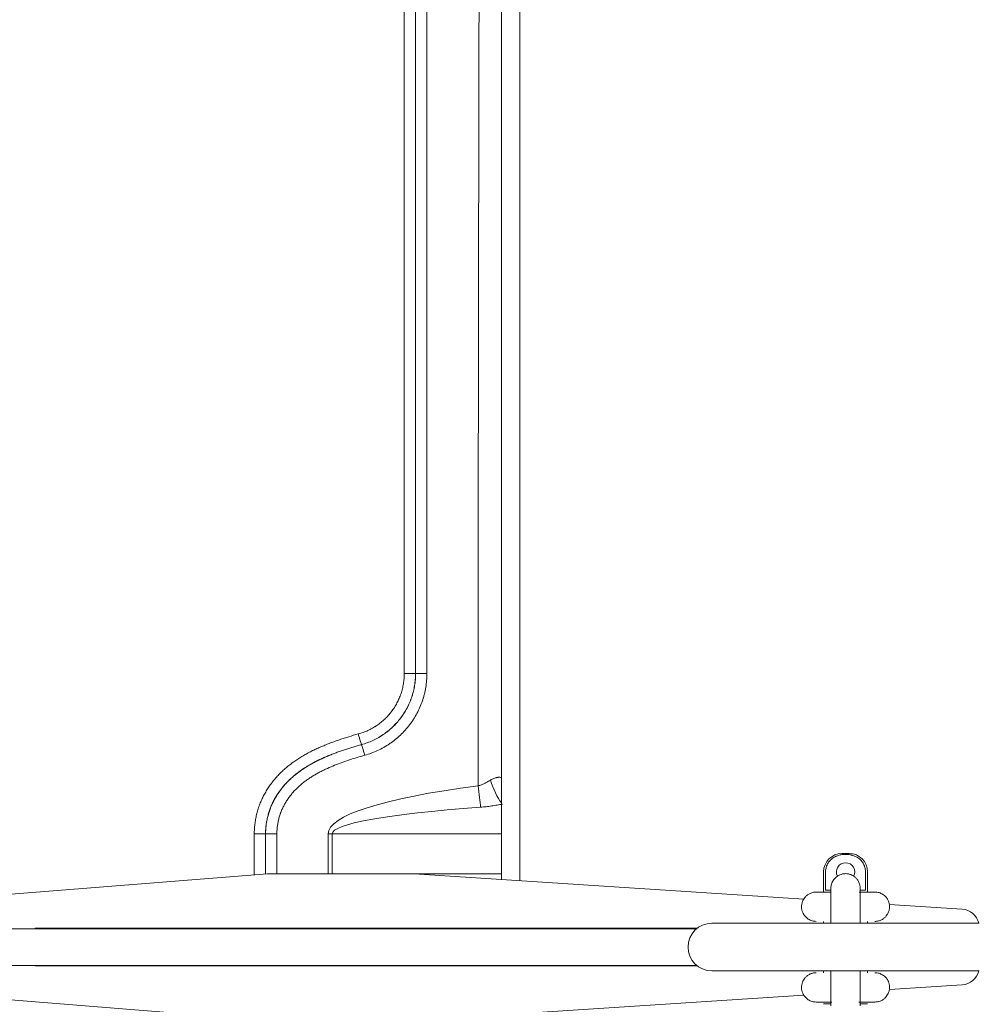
# Model space of a CAD drawing. Header units: millimetres. Extents: x -8 to 594, y 0 to 420.
# Tile 152 of 249: x 221 to 234, y 309 to 323. Entities that reach past the tile are written whole.
import ezdxf

# ---------------------------------------------------------------- set-up
doc = ezdxf.new("R2010")
doc.units = ezdxf.units.MM
doc.layers.add('1', color=7, linetype='Continuous', true_color=0xffffff)
doc.styles.add('Calibri', font='txt')
doc.dimstyles.get("Standard").update_dxf_attribs({"dimtxt": 0.18, "dimasz": 0.18, "dimexe": 0.18, "dimexo": 0.0625, "dimgap": 0.09, "dimtad": 0, "dimtih": 1, "dimtoh": 1, "dimdec": 4, "dimzin": 0, "dimdsep": 46, "dimtxsty": 'Standard', "dimcen": 0.09, "dimadec": 0, "dimazin": 0, "dimtfac": 1, "dimtdec": 4, "dimtofl": 0, "dimtmove": 0, "dimatfit": 3, "dimfxl": 0, "dimtolj": 1, "dimtzin": 0, "dimarcsym": 0})

# ---------------------------------------------------------------- blocks, each defined once
blk = doc.blocks.new('_U2')
at = {"layer": '1', "color": 18, "lineweight": 13}
for p, q in [((147.37, 320.701), (147.37, 378.38)), ((281.821, 328.547), (281.821, 378.38)), ((147.37, 376.38), (189.299, 376.38)), ((281.821, 376.38), (239.891, 376.38))]:
    blk.add_line(p, q, dxfattribs=at)
at = {"layer": '1', "color": 18}
for points in [[(147.37, 376.38), (150.87, 377.318), (150.87, 375.442)], [(281.821, 376.38), (278.321, 375.442), (278.321, 377.318)]]:
    blk.add_solid(points, dxfattribs=at)
at = {"layer": '1', "color": 18, "linetype": 'Continuous', "lineweight": 13, "char_height": 3.5, "attachment_point": 7, "line_spacing_factor": 1.399613, "style": 'Calibri'}
for s, insert in [('\\fCalibri|b0|i0;\\W1.0000;2.7', (190.985, 373.383)), ('\\fCalibri|b0|i0;\\W1.0000;LIFT POINT SPAN', (201.135, 373.383))]:
    blk.add_mtext(s, dxfattribs=dict(at, insert=insert))

msp = doc.modelspace()

# ---------------------------------------------------------------- linework, layer by layer
at = {"layer": '1', "color": 155, "linetype": 'Continuous', "lineweight": 18}
for p, q in [((227.531, 310.82), (227.531, 331.364)), ((224.157, 311.44), (224.311, 311.44)), ((232.226, 311.173), (232.176, 311.173)), ((232.276, 311.173), (232.226, 311.173)), ((224.339, 310.898), (218.272, 310.416)), ((226.339, 310.898), (224.339, 310.898)), ((226.339, 310.898), (227.531, 310.898)), ((231.658, 310.553), (226.339, 310.898)), ((231.926, 310.923), (231.926, 310.648)), ((231.953, 310.673), (231.953, 310.923)), ((232.498, 310.923), (232.498, 310.673)), ((232.526, 310.648), (232.526, 310.923)), ((232.023, 310.673), (231.953, 310.673)), ((232.498, 310.673), (232.426, 310.673)), ((233.818, 310.413), (232.822, 310.478)), ((230.193, 310.148), (218.042, 310.148)), ((221.17, 310.148), (221.17, 310.153)), ((221.17, 310.153), (230.199, 310.153)), ((224.339, 310.148), (224.339, 310.153)), ((224.539, 310.148), (224.539, 310.153)), ((225.997, 310.148), (225.997, 310.153)), ((225.997, 310.148), (225.997, 310.153)), ((226.139, 310.148), (226.139, 310.153)), ((226.339, 310.148), (226.339, 310.153)), ((227.531, 310.147), (227.531, 310.153)), ((234.051, 310.223), (230.401, 310.223)), ((231.926, 310.248), (231.926, 310.223)), ((232.526, 310.223), (232.526, 310.248)), ((230.193, 309.648), (218.042, 309.648)), ((221.17, 309.643), (221.17, 309.648)), ((230.199, 309.643), (221.17, 309.643)), ((224.339, 309.643), (224.339, 309.648)), ((224.539, 309.643), (224.539, 309.648)), ((225.997, 309.643), (225.997, 309.648)), ((225.997, 309.643), (225.997, 309.648)), ((226.139, 309.643), (226.139, 309.648)), ((226.339, 309.643), (226.339, 309.648)), ((227.531, 309.643), (227.531, 309.648)), ((230.401, 309.573), (234.051, 309.573)), ((231.926, 309.573), (231.926, 309.548)), ((232.526, 309.548), (232.526, 309.573)), ((218.272, 309.38), (224.339, 308.898)), ((232.823, 309.318), (233.818, 309.383)), ((226.339, 308.898), (231.657, 309.243)), ((231.926, 309.123), (232.024, 309.123)), ((232.428, 309.123), (232.526, 309.123))]:
    msp.add_line(p, q, dxfattribs=at)
at = {"layer": '1', "color": 155, "linetype": 'Continuous', "lineweight": 13}
for p, q in [((227.781, 331.364), (227.781, 310.804)), ((226.204, 313.628), (226.204, 325.072)), ((226.358, 325.072), (226.358, 313.628)), ((226.359, 313.628), (226.359, 325.072)), ((226.513, 325.072), (226.513, 313.628)), ((226.204, 313.628), (226.358, 313.628)), ((226.358, 313.628), (226.359, 313.628)), ((226.359, 313.628), (226.513, 313.628)), ((224.157, 310.883), (224.157, 311.44)), ((224.311, 311.44), (224.311, 310.896)), ((224.312, 311.44), (224.311, 311.44)), ((224.312, 310.896), (224.312, 311.44)), ((224.312, 311.44), (224.466, 311.44)), ((224.466, 311.44), (224.466, 310.898)), ((225.22, 311.44), (225.164, 311.44)), ((225.164, 310.898), (225.164, 311.44)), ((227.53, 311.44), (225.22, 311.44)), ((225.22, 311.44), (225.22, 310.898)), ((224.157, 310.148), (224.157, 310.153)), ((224.311, 310.153), (224.311, 310.148)), ((224.312, 310.148), (224.312, 310.153)), ((227.781, 310.153), (227.781, 310.147)), ((224.157, 309.643), (224.157, 309.648)), ((224.311, 309.648), (224.311, 309.643)), ((224.312, 309.643), (224.312, 309.648)), ((227.781, 309.648), (227.781, 309.643))]:
    msp.add_line(p, q, dxfattribs=at)
at = {"layer": '1', "color": 155, "linetype": 'Continuous', "lineweight": 18}
for centre, radius, start, end in [((232.176, 310.923), 0.25, 90, 180), ((232.276, 310.923), 0.25, 0, 90), ((232.226, 310.923), 0.125, 90, 208.125), ((232.226, 310.923), 0.125, 331.425, 90), ((233.802, 310.164), 0.25, 13.7256, 86.2908), ((230.401, 309.898), 0.325, 90, 180), ((230.401, 309.898), 0.325, 180, 270), ((233.802, 309.632), 0.25, 273.7092, 346.2744)]:
    msp.add_arc(centre, radius, start, end, dxfattribs=at)
at = {"layer": '1', "color": 155, "linetype": 'Continuous', "lineweight": 13}
for centre, major_axis, ratio, start_param, end_param in [((227.506, 312.175), (-0.131, 0.378), 0.297938, 1.467557, 2.425594), ((231.622, 311.44), (6.458, 0), 0.139366, 2.32275, 3.141593), ((227.201, 312.098), (-0.052, 0.397), 0.025811, 3.8811, 4.709025), ((231.612, 311.44), (6.392, 0), 0.078225, 2.32275, 3.141593)]:
    msp.add_ellipse(centre, major_axis=major_axis, ratio=ratio, start_param=start_param, end_param=end_param, dxfattribs=at)
for points, degree in [([(227.211, 312.098), (227.213, 316.873), (227.22, 321.649), (227.234, 326.425)], 3), ([(225.621, 312.658), (225.621, 312.659)], 1), ([(227.53, 310.898), (227.53, 311.079), (227.53, 311.259), (227.53, 311.44)], 3)]:
    msp.add_open_spline(points, degree=degree, dxfattribs=at)
for points, knots in [([(225.577, 312.804), (225.6, 312.81), (225.622, 312.817), (225.665, 312.833), (225.687, 312.842), (225.729, 312.862), (225.749, 312.872), (225.78, 312.889), (225.79, 312.895), (225.802, 312.903), (225.804, 312.904), (225.809, 312.907), (225.812, 312.909), (225.819, 312.914), (225.824, 312.917), (225.848, 312.933), (225.867, 312.947), (225.903, 312.976), (225.92, 312.991), (225.954, 313.023), (225.97, 313.039), (225.993, 313.065), (226.001, 313.074), (226.012, 313.088), (226.015, 313.092), (226.021, 313.099), (226.024, 313.104), (226.042, 313.127), (226.057, 313.148), (226.082, 313.187), (226.094, 313.207), (226.115, 313.248), (226.125, 313.268), (226.139, 313.3), (226.143, 313.311), (226.152, 313.333), (226.156, 313.344), (226.167, 313.377), (226.173, 313.399), (226.184, 313.444), (226.194, 313.49), (226.199, 313.535), (226.203, 313.582), (226.204, 313.605), (226.204, 313.628)], [0, 0, 0, 0, 0.0625, 0.0625, 0.125, 0.125, 0.1875, 0.1875, 0.21875, 0.21875, 0.226562, 0.226562, 0.234375, 0.234375, 0.25, 0.25, 0.3125, 0.3125, 0.375, 0.375, 0.4375, 0.4375, 0.46875, 0.46875, 0.484375, 0.484375, 0.492188, 0.5, 0.5625, 0.5625, 0.625, 0.625, 0.6875, 0.6875, 0.71875, 0.71875, 0.75, 0.75, 0.8125, 0.8125, 0.875, 0.9375, 0.9375, 1, 1, 1, 1]), ([(226.358, 313.628), (226.358, 313.601), (226.357, 313.573), (226.352, 313.519), (226.346, 313.465), (226.335, 313.412), (226.322, 313.359), (226.314, 313.333), (226.301, 313.294), (226.296, 313.281), (226.286, 313.255), (226.281, 313.243), (226.265, 313.205), (226.253, 313.181), (226.228, 313.133), (226.214, 313.11), (226.185, 313.064), (226.169, 313.042), (226.151, 313.017), (226.149, 313.014), (226.144, 313.009), (226.142, 313.006), (226.136, 312.998), (226.123, 312.982), (226.11, 312.967), (226.082, 312.936), (226.063, 312.917), (226.024, 312.879), (226.004, 312.862), (225.961, 312.828), (225.939, 312.812), (225.911, 312.792), (225.905, 312.789), (225.897, 312.783), (225.894, 312.781), (225.888, 312.777), (225.874, 312.768), (225.859, 312.76), (225.823, 312.739), (225.799, 312.727), (225.75, 312.704), (225.725, 312.694), (225.673, 312.675), (225.647, 312.667), (225.621, 312.659)], [0, 0, 0, 0, 0.0625, 0.0625, 0.125, 0.1875, 0.1875, 0.25, 0.25, 0.28125, 0.28125, 0.3125, 0.3125, 0.375, 0.375, 0.4375, 0.4375, 0.5, 0.5, 0.507812, 0.507812, 0.515625, 0.515625, 0.53125, 0.5625, 0.5625, 0.625, 0.625, 0.6875, 0.6875, 0.75, 0.75, 0.765625, 0.765625, 0.773437, 0.773437, 0.78125, 0.8125, 0.8125, 0.875, 0.875, 0.9375, 0.9375, 1, 1, 1, 1]), ([(225.621, 312.658), (225.648, 312.666), (225.674, 312.674), (225.725, 312.693), (225.75, 312.703), (225.799, 312.726), (225.823, 312.738), (225.871, 312.765), (225.894, 312.779), (225.922, 312.799), (225.928, 312.803), (225.939, 312.81), (225.956, 312.822), (225.972, 312.835), (226.004, 312.861), (226.024, 312.878), (226.064, 312.916), (226.083, 312.935), (226.119, 312.976), (226.137, 312.997), (226.157, 313.024), (226.161, 313.029), (226.167, 313.038), (226.169, 313.04), (226.173, 313.046), (226.183, 313.06), (226.193, 313.074), (226.215, 313.109), (226.229, 313.132), (226.267, 313.204), (226.288, 313.254), (226.308, 313.312), (226.311, 313.322), (226.314, 313.332), (226.316, 313.339), (226.317, 313.342), (226.322, 313.358), (226.326, 313.372), (226.336, 313.411), (226.347, 313.465), (226.353, 313.519), (226.358, 313.573), (226.359, 313.601), (226.359, 313.628)], [0, 0, 0, 0, 0.0625, 0.0625, 0.125, 0.125, 0.1875, 0.1875, 0.25, 0.25, 0.265625, 0.265625, 0.28125, 0.3125, 0.3125, 0.375, 0.375, 0.4375, 0.4375, 0.5, 0.5, 0.515625, 0.515625, 0.523437, 0.523437, 0.53125, 0.5625, 0.5625, 0.625, 0.625, 0.75, 0.75, 0.765625, 0.773437, 0.773437, 0.78125, 0.78125, 0.8125, 0.8125, 0.875, 0.9375, 0.9375, 1, 1, 1, 1]), ([(226.513, 313.628), (226.513, 313.597), (226.511, 313.565), (226.506, 313.503), (226.499, 313.44), (226.486, 313.379), (226.475, 313.333), (226.47, 313.318), (226.465, 313.299), (226.464, 313.295), (226.461, 313.288), (226.458, 313.276), (226.454, 313.265), (226.432, 313.198), (226.407, 313.141), (226.363, 313.058), (226.347, 313.031), (226.322, 312.992), (226.313, 312.979), (226.302, 312.962), (226.3, 312.959), (226.295, 312.953), (226.293, 312.95), (226.286, 312.94), (226.281, 312.934), (226.257, 312.902), (226.237, 312.878), (226.195, 312.832), (226.174, 312.809), (226.128, 312.767), (226.105, 312.746), (226.068, 312.717), (226.056, 312.707), (226.037, 312.693), (226.03, 312.689), (226.017, 312.679), (226.011, 312.675), (225.978, 312.653), (225.952, 312.636), (225.897, 312.606), (225.869, 312.591), (225.813, 312.565), (225.784, 312.553), (225.725, 312.532), (225.695, 312.522), (225.665, 312.514)], [0, 0, 0, 0, 0.0625, 0.0625, 0.125, 0.1875, 0.1875, 0.21875, 0.21875, 0.226563, 0.226563, 0.234375, 0.25, 0.25, 0.375, 0.375, 0.4375, 0.4375, 0.46875, 0.46875, 0.476563, 0.476563, 0.484375, 0.484375, 0.5, 0.5, 0.5625, 0.5625, 0.625, 0.625, 0.6875, 0.6875, 0.71875, 0.71875, 0.734375, 0.734375, 0.75, 0.75, 0.8125, 0.8125, 0.875, 0.875, 0.9375, 0.9375, 1, 1, 1, 1]), ([(224.157, 311.44), (224.157, 311.463), (224.158, 311.485), (224.161, 311.529), (224.165, 311.574), (224.171, 311.617), (224.179, 311.661), (224.184, 311.682), (224.192, 311.715), (224.194, 311.726), (224.2, 311.747), (224.203, 311.758), (224.21, 311.779), (224.213, 311.79), (224.218, 311.806), (224.22, 311.811), (224.224, 311.821), (224.234, 311.848), (224.252, 311.894), (224.271, 311.934), (224.291, 311.974), (224.302, 311.993), (224.324, 312.032), (224.336, 312.05), (224.36, 312.088), (224.373, 312.106), (224.389, 312.128), (224.393, 312.133), (224.4, 312.142), (224.403, 312.146), (224.413, 312.159), (224.42, 312.168), (224.442, 312.194), (224.456, 312.211), (224.486, 312.243), (224.502, 312.259), (224.533, 312.29), (224.549, 312.306), (224.583, 312.335), (224.599, 312.35), (224.634, 312.378), (224.651, 312.391), (224.674, 312.408), (224.678, 312.411), (224.687, 312.418), (224.692, 312.421), (224.706, 312.431), (224.715, 312.437), (224.742, 312.456), (224.761, 312.468), (224.799, 312.492), (224.818, 312.503), (224.846, 312.52), (224.856, 312.525), (224.875, 312.536), (224.885, 312.541), (224.914, 312.557), (224.953, 312.577), (224.993, 312.596), (225.033, 312.614), (225.054, 312.623), (225.094, 312.64), (225.115, 312.649), (225.156, 312.665), (225.197, 312.682), (225.238, 312.697), (225.27, 312.708), (225.28, 312.712), (225.301, 312.719), (225.312, 312.723), (225.343, 312.733), (225.364, 312.74), (225.407, 312.754), (225.428, 312.76), (225.492, 312.78), (225.534, 312.792), (225.577, 312.804)], [0, 0, 0, 0, 0.03125, 0.03125, 0.0625, 0.09375, 0.09375, 0.125, 0.125, 0.140625, 0.140625, 0.15625, 0.15625, 0.171875, 0.171875, 0.179688, 0.179688, 0.1875, 0.21875, 0.25, 0.25, 0.28125, 0.28125, 0.3125, 0.3125, 0.34375, 0.34375, 0.351563, 0.351563, 0.359375, 0.359375, 0.375, 0.375, 0.40625, 0.40625, 0.4375, 0.4375, 0.46875, 0.46875, 0.5, 0.5, 0.53125, 0.53125, 0.539063, 0.539063, 0.546875, 0.546875, 0.5625, 0.5625, 0.59375, 0.59375, 0.625, 0.625, 0.640625, 0.640625, 0.65625, 0.65625, 0.6875, 0.71875, 0.71875, 0.75, 0.75, 0.78125, 0.78125, 0.8125, 0.84375, 0.84375, 0.859375, 0.859375, 0.875, 0.875, 0.90625, 0.90625, 0.9375, 0.9375, 1, 1, 1, 1]), ([(225.577, 312.804), (225.587, 312.767), (225.598, 312.73), (225.614, 312.677), (225.62, 312.661), (225.621, 312.659)], [0, 0, 0, 0, 0.5, 0.5, 1, 1, 1, 1]), ([(225.621, 312.659), (225.582, 312.649), (225.543, 312.637), (225.485, 312.62), (225.466, 312.614), (225.428, 312.602), (225.408, 312.596), (225.38, 312.586), (225.37, 312.583), (225.351, 312.576), (225.342, 312.573), (225.313, 312.563), (225.275, 312.549), (225.237, 312.535), (225.2, 312.52), (225.181, 312.513), (225.144, 312.497), (225.126, 312.489), (225.089, 312.473), (225.071, 312.465), (225.035, 312.448), (224.999, 312.43), (224.964, 312.411), (224.937, 312.396), (224.929, 312.392), (224.911, 312.382), (224.902, 312.377), (224.877, 312.361), (224.859, 312.351), (224.825, 312.329), (224.809, 312.317), (224.784, 312.3), (224.776, 312.294), (224.759, 312.282), (224.743, 312.27), (224.727, 312.257), (224.712, 312.244), (224.704, 312.238), (224.681, 312.218), (224.666, 312.205), (224.636, 312.178), (224.622, 312.163), (224.594, 312.135), (224.58, 312.12), (224.553, 312.089), (224.54, 312.074), (224.525, 312.054), (224.522, 312.05), (224.516, 312.041), (224.506, 312.029), (224.498, 312.017), (224.48, 311.992), (224.469, 311.975), (224.448, 311.941), (224.438, 311.923), (224.419, 311.888), (224.41, 311.87), (224.394, 311.833), (224.386, 311.814), (224.375, 311.786), (224.371, 311.777), (224.366, 311.762), (224.364, 311.757), (224.361, 311.748), (224.359, 311.743), (224.355, 311.728), (224.352, 311.719), (224.346, 311.699), (224.344, 311.689), (224.336, 311.66), (224.332, 311.641), (224.325, 311.601), (224.318, 311.561), (224.315, 311.521), (224.312, 311.481), (224.311, 311.461), (224.311, 311.44)], [0, 0, 0, 0, 0.0625, 0.0625, 0.09375, 0.09375, 0.125, 0.125, 0.140625, 0.140625, 0.15625, 0.15625, 0.1875, 0.21875, 0.21875, 0.25, 0.25, 0.28125, 0.28125, 0.3125, 0.3125, 0.34375, 0.375, 0.375, 0.390625, 0.390625, 0.40625, 0.40625, 0.4375, 0.4375, 0.46875, 0.46875, 0.484375, 0.484375, 0.5, 0.515625, 0.515625, 0.53125, 0.53125, 0.5625, 0.5625, 0.59375, 0.59375, 0.625, 0.625, 0.65625, 0.65625, 0.664063, 0.664063, 0.671875, 0.6875, 0.6875, 0.71875, 0.71875, 0.75, 0.75, 0.78125, 0.78125, 0.8125, 0.8125, 0.828125, 0.828125, 0.835938, 0.835938, 0.84375, 0.84375, 0.859375, 0.859375, 0.875, 0.875, 0.90625, 0.90625, 0.9375, 0.96875, 0.96875, 1, 1, 1, 1]), ([(224.312, 311.44), (224.312, 311.44), (224.312, 311.441), (224.312, 311.441), (224.312, 311.441), (224.312, 311.442), (224.312, 311.445), (224.312, 311.449), (224.312, 311.458), (224.313, 311.476), (224.314, 311.491), (224.315, 311.521), (224.319, 311.561), (224.325, 311.6), (224.333, 311.64), (224.337, 311.659), (224.344, 311.688), (224.347, 311.698), (224.353, 311.718), (224.355, 311.727), (224.362, 311.746), (224.366, 311.761), (224.372, 311.775), (224.375, 311.785), (224.377, 311.789), (224.386, 311.813), (224.394, 311.832), (224.411, 311.868), (224.42, 311.886), (224.439, 311.922), (224.449, 311.939), (224.469, 311.973), (224.48, 311.99), (224.503, 312.023), (224.515, 312.04), (224.531, 312.06), (224.534, 312.064), (224.54, 312.072), (224.55, 312.083), (224.56, 312.095), (224.58, 312.118), (224.593, 312.133), (224.621, 312.161), (224.635, 312.175), (224.665, 312.203), (224.68, 312.216), (224.702, 312.235), (224.71, 312.242), (224.726, 312.255), (224.734, 312.261), (224.757, 312.279), (224.773, 312.291), (224.806, 312.314), (224.823, 312.326), (224.844, 312.34), (224.849, 312.342), (224.857, 312.348), (224.87, 312.356), (224.892, 312.369), (224.909, 312.379), (224.926, 312.389), (224.935, 312.394), (224.962, 312.409), (224.997, 312.428), (225.034, 312.446), (225.07, 312.463), (225.088, 312.471), (225.116, 312.484), (225.125, 312.488), (225.144, 312.496), (225.153, 312.5), (225.181, 312.511), (225.2, 312.519), (225.238, 312.534), (225.256, 312.541), (225.313, 312.562), (225.351, 312.575), (225.409, 312.594), (225.428, 312.601), (225.466, 312.613), (225.486, 312.619), (225.543, 312.636), (225.582, 312.648), (225.621, 312.658)], [0, 0, 0, 0, 0.000244, 0.000244, 0.000488, 0.000977, 0.001953, 0.003906, 0.007813, 0.015625, 0.03125, 0.03125, 0.0625, 0.09375, 0.09375, 0.125, 0.125, 0.140625, 0.140625, 0.15625, 0.15625, 0.171875, 0.179688, 0.179688, 0.1875, 0.1875, 0.21875, 0.21875, 0.25, 0.25, 0.28125, 0.28125, 0.3125, 0.3125, 0.34375, 0.34375, 0.351563, 0.351563, 0.359375, 0.375, 0.375, 0.40625, 0.40625, 0.4375, 0.4375, 0.46875, 0.46875, 0.484375, 0.484375, 0.5, 0.5, 0.53125, 0.53125, 0.5625, 0.5625, 0.570313, 0.570313, 0.578125, 0.59375, 0.609375, 0.609375, 0.625, 0.625, 0.65625, 0.6875, 0.6875, 0.71875, 0.71875, 0.734375, 0.734375, 0.75, 0.75, 0.78125, 0.78125, 0.8125, 0.8125, 0.875, 0.875, 0.90625, 0.90625, 0.9375, 0.9375, 1, 1, 1, 1]), ([(225.621, 312.658), (225.622, 312.657), (225.628, 312.641), (225.644, 312.588), (225.655, 312.551), (225.665, 312.514)], [0, 0, 0, 0, 0.5, 0.5, 1, 1, 1, 1]), ([(225.665, 312.514), (225.63, 312.504), (225.595, 312.494), (225.526, 312.473), (225.492, 312.463), (225.423, 312.44), (225.389, 312.428), (225.321, 312.404), (225.288, 312.391), (225.221, 312.364), (225.188, 312.35), (225.139, 312.328), (225.123, 312.32), (225.09, 312.304), (225.074, 312.296), (225.05, 312.284), (225.042, 312.279), (225.026, 312.271), (225.018, 312.267), (224.995, 312.253), (224.979, 312.244), (224.955, 312.23), (224.948, 312.225), (224.936, 312.218), (224.932, 312.215), (224.925, 312.21), (224.921, 312.208), (224.902, 312.195), (224.887, 312.185), (224.857, 312.164), (224.843, 312.153), (224.821, 312.136), (224.814, 312.13), (224.801, 312.119), (224.794, 312.113), (224.773, 312.095), (224.76, 312.083), (224.734, 312.058), (224.721, 312.045), (224.702, 312.025), (224.696, 312.019), (224.684, 312.005), (224.672, 311.991), (224.661, 311.977), (224.649, 311.963), (224.644, 311.955), (224.627, 311.933), (224.617, 311.918), (224.597, 311.888), (224.587, 311.873), (224.569, 311.841), (224.561, 311.825), (224.545, 311.792), (224.537, 311.776), (224.527, 311.751), (224.523, 311.742), (224.518, 311.729), (224.517, 311.725), (224.514, 311.716), (224.512, 311.712), (224.505, 311.69), (224.499, 311.673), (224.49, 311.638), (224.486, 311.62), (224.479, 311.585), (224.473, 311.549), (224.469, 311.513), (224.467, 311.477), (224.466, 311.459), (224.466, 311.44)], [0, 0, 0, 0, 0.0625, 0.0625, 0.125, 0.125, 0.1875, 0.1875, 0.25, 0.25, 0.3125, 0.3125, 0.34375, 0.34375, 0.375, 0.375, 0.390625, 0.390625, 0.40625, 0.40625, 0.4375, 0.4375, 0.453125, 0.453125, 0.460938, 0.460938, 0.46875, 0.46875, 0.5, 0.5, 0.53125, 0.53125, 0.546875, 0.546875, 0.5625, 0.5625, 0.59375, 0.59375, 0.625, 0.625, 0.640625, 0.640625, 0.65625, 0.671875, 0.671875, 0.6875, 0.6875, 0.71875, 0.71875, 0.75, 0.75, 0.78125, 0.78125, 0.8125, 0.8125, 0.828125, 0.828125, 0.835938, 0.835938, 0.84375, 0.84375, 0.875, 0.875, 0.90625, 0.90625, 0.9375, 0.96875, 0.96875, 1, 1, 1, 1]), ([(227.211, 312.098), (227.219, 312.099), (227.226, 312.101), (227.242, 312.106), (227.249, 312.109), (227.271, 312.117), (227.286, 312.123), (227.314, 312.136), (227.327, 312.144), (227.344, 312.153), (227.348, 312.155), (227.354, 312.159), (227.365, 312.165), (227.374, 312.171), (227.381, 312.175)], [0, 0, 0, 0, 0.125, 0.125, 0.25, 0.25, 0.5, 0.5, 0.75, 0.75, 0.8125, 0.8125, 0.875, 1, 1, 1, 1]), ([(227.381, 312.175), (227.388, 312.18), (227.396, 312.184), (227.411, 312.192), (227.419, 312.195), (227.435, 312.201), (227.443, 312.204), (227.453, 312.207), (227.455, 312.207), (227.459, 312.208), (227.465, 312.21), (227.47, 312.211), (227.476, 312.212), (227.478, 312.212), (227.482, 312.212), (227.484, 312.213), (227.49, 312.213), (227.494, 312.213), (227.505, 312.214), (227.513, 312.213), (227.524, 312.212), (227.529, 312.211), (227.533, 312.211)], [0, 0, 0, 0, 0.151711, 0.151711, 0.303421, 0.303421, 0.455132, 0.455132, 0.493059, 0.493059, 0.530987, 0.606842, 0.606842, 0.64477, 0.64477, 0.682697, 0.682697, 0.758553, 0.758553, 0.910263, 0.910263, 1, 1, 1, 1]), ([(227.544, 311.848), (227.52, 311.843), (227.495, 311.839), (227.446, 311.83), (227.421, 311.826), (227.371, 311.819), (227.346, 311.815), (227.296, 311.81), (227.271, 311.807), (227.246, 311.805)], [0, 0, 0, 0, 0.25, 0.25, 0.5, 0.5, 0.75, 0.75, 1, 1, 1, 1])]:
    msp.add_open_spline(points, degree=3, knots=knots, dxfattribs=at)
at = {"layer": '1', "color": 155, "linetype": 'Continuous', "lineweight": 18}
for points, knots in [([(232.498, 310.923), (232.498, 310.931), (232.498, 310.94), (232.496, 310.957), (232.495, 310.965), (232.491, 310.981), (232.489, 310.989), (232.485, 310.999), (232.484, 311.001), (232.483, 311.005), (232.481, 311.011), (232.478, 311.017), (232.473, 311.029), (232.465, 311.043), (232.455, 311.057), (232.448, 311.066), (232.447, 311.067), (232.444, 311.07), (232.44, 311.075), (232.436, 311.08), (232.427, 311.089), (232.421, 311.095), (232.408, 311.105), (232.401, 311.111), (232.392, 311.116), (232.39, 311.118), (232.387, 311.12), (232.381, 311.123), (232.376, 311.126), (232.357, 311.136), (232.342, 311.142), (232.323, 311.148), (232.321, 311.149), (232.317, 311.15), (232.315, 311.15), (232.309, 311.152), (232.305, 311.153), (232.293, 311.156), (232.284, 311.157), (232.268, 311.159), (232.259, 311.16), (232.243, 311.161), (232.234, 311.161), (232.222, 311.161), (232.217, 311.161), (232.211, 311.161), (232.209, 311.161), (232.205, 311.161), (232.202, 311.161), (232.192, 311.16), (232.184, 311.159), (232.159, 311.156), (232.142, 311.152), (232.118, 311.145), (232.11, 311.142), (232.099, 311.137), (232.095, 311.136), (232.089, 311.133), (232.087, 311.132), (232.083, 311.13), (232.074, 311.125), (232.065, 311.12), (232.051, 311.111), (232.044, 311.106), (232.034, 311.098), (232.031, 311.095), (232.026, 311.091), (232.025, 311.089), (232.022, 311.086), (232.02, 311.085), (232.013, 311.077), (232.002, 311.064), (231.992, 311.05), (231.983, 311.036), (231.979, 311.029), (231.974, 311.019), (231.974, 311.017), (231.972, 311.013), (231.969, 311.007), (231.967, 311.002), (231.963, 310.99), (231.961, 310.981), (231.957, 310.965), (231.955, 310.957), (231.954, 310.946), (231.954, 310.944), (231.954, 310.94), (231.953, 310.933), (231.953, 310.927), (231.953, 310.923)], [0, 0, 0, 0, 0.03125, 0.03125, 0.0625, 0.0625, 0.09375, 0.09375, 0.101562, 0.101562, 0.109375, 0.125, 0.125, 0.15625, 0.1875, 0.1875, 0.195312, 0.195312, 0.203125, 0.21875, 0.21875, 0.25, 0.25, 0.28125, 0.28125, 0.289062, 0.289062, 0.296875, 0.3125, 0.3125, 0.375, 0.375, 0.382813, 0.382813, 0.390625, 0.390625, 0.40625, 0.40625, 0.4375, 0.4375, 0.46875, 0.46875, 0.5, 0.5, 0.515625, 0.515625, 0.523437, 0.523437, 0.53125, 0.53125, 0.5625, 0.5625, 0.625, 0.625, 0.65625, 0.65625, 0.671875, 0.671875, 0.679687, 0.679687, 0.6875, 0.71875, 0.71875, 0.75, 0.75, 0.765625, 0.765625, 0.773437, 0.773437, 0.78125, 0.78125, 0.8125, 0.84375, 0.84375, 0.875, 0.875, 0.882812, 0.882812, 0.890625, 0.90625, 0.90625, 0.9375, 0.9375, 0.96875, 0.96875, 0.976562, 0.976562, 0.984375, 1, 1, 1, 1]), ([(232.426, 310.698), (232.426, 310.714), (232.422, 310.746), (232.405, 310.79), (232.381, 310.826), (232.346, 310.861), (232.303, 310.885), (232.252, 310.899), (232.195, 310.9), (232.137, 310.881), (232.089, 310.847), (232.055, 310.807), (232.031, 310.755), (232.026, 310.717), (232.026, 310.698)], [0, 0, 0, 0, 0.077428, 0.152638, 0.222752, 0.285646, 0.385462, 0.454689, 0.537258, 0.657155, 0.733149, 0.817954, 0.908371, 1, 1, 1, 1]), ([(232.026, 310.698), (232.026, 310.693), (232.026, 310.652), (232.026, 310.485), (232.026, 310.318), (232.026, 310.224), (232.026, 310.223)], [0, 0, 0, 0, 0.329292, 0.656626, 0.995685, 1, 1, 1, 1]), ([(232.426, 310.223), (232.426, 310.224), (232.426, 310.318), (232.426, 310.485), (232.426, 310.652), (232.426, 310.693), (232.426, 310.698)], [0, 0, 0, 0, 0.004315, 0.343374, 0.670708, 1, 1, 1, 1]), ([(231.826, 310.648), (231.809, 310.648), (231.778, 310.644), (231.734, 310.627), (231.697, 310.603), (231.663, 310.568), (231.639, 310.525), (231.625, 310.474), (231.624, 310.417), (231.642, 310.36), (231.677, 310.311), (231.717, 310.277), (231.769, 310.253), (231.806, 310.248), (231.826, 310.248)], [0, 0, 0, 0, 0.077179, 0.152213, 0.222229, 0.285097, 0.38502, 0.454451, 0.537232, 0.65732, 0.73337, 0.818171, 0.90851, 1, 1, 1, 1]), ([(232.024, 310.648), (231.999, 310.648), (231.954, 310.648), (231.899, 310.648), (231.858, 310.648), (231.832, 310.648), (231.826, 310.648), (231.826, 310.648)], [0, 0, 0, 0, 0.206947, 0.397381, 0.593457, 0.794795, 1, 1, 1, 1]), ([(232.626, 310.648), (232.626, 310.648), (232.619, 310.648), (232.585, 310.648), (232.538, 310.648), (232.48, 310.648), (232.436, 310.648), (232.412, 310.648)], [0, 0, 0, 0, 0.219655, 0.439219, 0.63857, 0.813856, 1, 1, 1, 1]), ([(232.626, 310.248), (232.642, 310.248), (232.674, 310.252), (232.718, 310.268), (232.754, 310.292), (232.788, 310.327), (232.813, 310.37), (232.826, 310.422), (232.827, 310.479), (232.809, 310.536), (232.775, 310.584), (232.734, 310.619), (232.683, 310.642), (232.645, 310.648), (232.626, 310.648)], [0, 0, 0, 0, 0.07716, 0.152179, 0.222187, 0.285055, 0.384991, 0.454438, 0.537243, 0.657357, 0.733413, 0.81821, 0.908533, 1, 1, 1, 1]), ([(231.826, 309.548), (231.809, 309.548), (231.778, 309.544), (231.734, 309.527), (231.697, 309.503), (231.663, 309.468), (231.639, 309.425), (231.625, 309.374), (231.624, 309.317), (231.642, 309.26), (231.677, 309.211), (231.717, 309.177), (231.769, 309.153), (231.806, 309.148), (231.826, 309.148)], [0, 0, 0, 0, 0.077179, 0.152213, 0.222229, 0.285097, 0.38502, 0.454451, 0.537232, 0.65732, 0.73337, 0.818171, 0.90851, 1, 1, 1, 1]), ([(232.026, 309.573), (232.026, 309.572), (232.026, 309.478), (232.026, 309.311), (232.026, 309.144), (232.026, 309.103), (232.026, 309.098)], [0, 0, 0, 0, 0.004315, 0.343374, 0.670708, 1, 1, 1, 1]), ([(232.426, 309.098), (232.426, 309.103), (232.426, 309.144), (232.426, 309.311), (232.426, 309.478), (232.426, 309.572), (232.426, 309.573)], [0, 0, 0, 0, 0.329292, 0.656626, 0.995685, 1, 1, 1, 1]), ([(232.626, 309.148), (232.642, 309.148), (232.674, 309.152), (232.718, 309.168), (232.754, 309.192), (232.788, 309.227), (232.813, 309.27), (232.826, 309.322), (232.827, 309.379), (232.809, 309.436), (232.775, 309.484), (232.734, 309.519), (232.683, 309.542), (232.645, 309.548), (232.626, 309.548)], [0, 0, 0, 0, 0.07716, 0.152179, 0.222187, 0.285055, 0.384991, 0.454438, 0.537243, 0.657357, 0.733413, 0.81821, 0.908533, 1, 1, 1, 1]), ([(231.826, 309.148), (231.826, 309.148), (231.832, 309.148), (231.858, 309.148), (231.899, 309.148), (231.957, 309.148), (232.008, 309.148), (232.038, 309.148)], [0, 0, 0, 0, 0.197599, 0.391474, 0.580283, 0.763659, 1, 1, 1, 1]), ([(232.407, 309.148), (232.433, 309.148), (232.479, 309.148), (232.538, 309.148), (232.585, 309.148), (232.619, 309.148), (232.626, 309.148), (232.626, 309.148)], [0, 0, 0, 0, 0.197535, 0.370367, 0.566928, 0.783419, 1, 1, 1, 1])]:
    msp.add_open_spline(points, degree=3, knots=knots, dxfattribs=at)

# ---------------------------------------------------------------- dimensions: what is measured, and where the dimension line sits
at = {"layer": '1', "color": 18, "linetype": 'Continuous', "lineweight": 13}
dim = msp.add_linear_dim(base=(281.821, 376.38), p1=(147.37, 320.701), p2=(281.821, 327.047), text=' <> \\fCalibri|b0|i0;\\C18;{\\H1.00x;\\fCalibri|b0|i0;LIFT POINT SPAN\\fCalibri|b0|i0;}\\C18;', dimstyle='Standard', override={"dimtxt": 3.5, "dimasz": 3.5, "dimexe": 2, "dimexo": 0, "dimgap": 1.5, "dimtih": 0, "dimtoh": 0, "dimdec": 1, "dimlfac": 0.02, "dimdsep": 46, "dimlunit": 2, "dimtxsty": 'Calibri', "dimsah": 1, "dimse1": 0, "dimse2": 0, "dimsd1": 0, "dimsd2": 0, "dimclrd": 18, "dimclre": 18, "dimclrt": 18, "dimtol": 0, "dimtm": -0.1, "dimtfac": 1, "dimtdec": 2, "dimtofl": 1, "dimtmove": 0, "dimlwd": 13, "dimlwe": 13}, dxfattribs=at)
dim.commit()
dim.dimension.update_dxf_attribs({"geometry": '_U2', "text_midpoint": (214.595, 376.38), "dimtype": 160})

doc.saveas('drawing.dxf')
